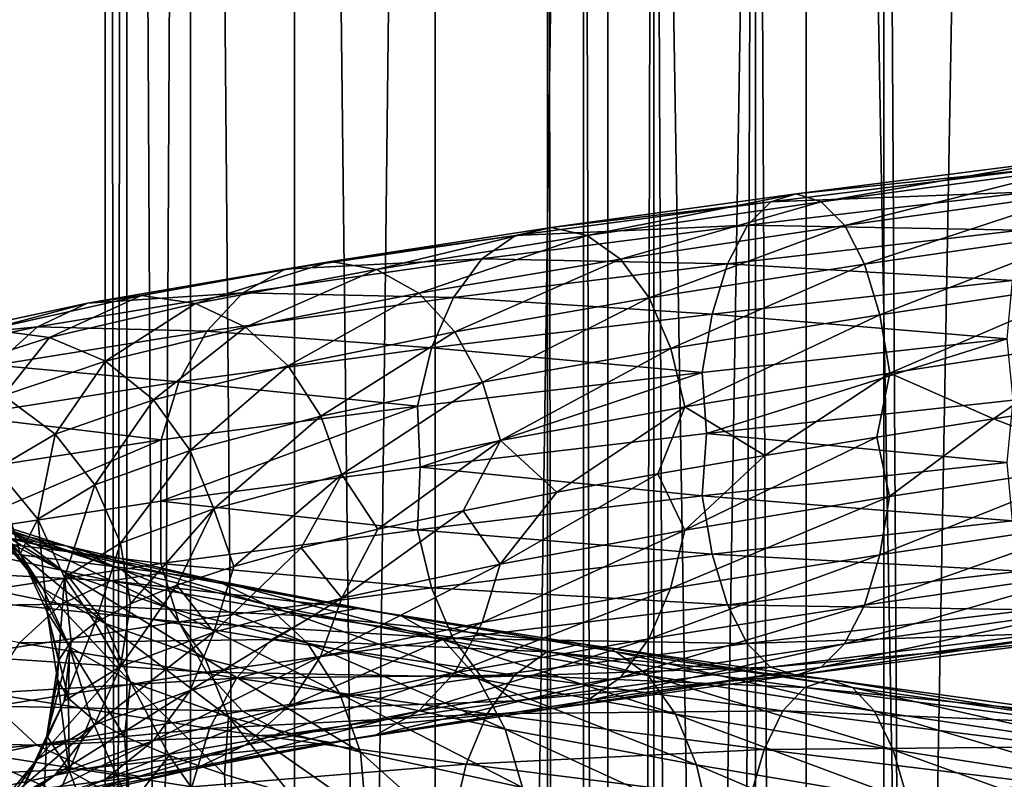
# Model space of a CAD drawing. Header units: metres. Extents: x -109 to 109, y -917 to 389.
# Tile 203 of 256: x -13.88 to -3.76, y -459.39 to -451.59. Entities that reach past the tile are written whole.
import ezdxf

# ---------------------------------------------------------------- set-up
doc = ezdxf.new("R2010")
doc.units = ezdxf.units.M
doc.layers.add('solid_24503124_XXX_01_SW0001', color=7, linetype='CONTINUOUS')

msp = doc.modelspace()

# ---------------------------------------------------------------- linework, layer by layer
at = {"layer": 'solid_24503124_XXX_01_SW0001'}
for points in [[(-13, -410), (-13, -535), (-12.778495, -535, 2.389471)], [(-12.778631, -410, -2.388798), (-12.778495, -535, -2.389471), (-13, -535)], [(-12.778631, -410, -2.388798), (-13, -535), (-13, -410)], [(-13, -410), (-12.778495, -535, 2.389471), (-12.778644, -410, 2.388729)], [(-12.778644, -410, 2.388729), (-12.778495, -535, 2.389471), (-12.122266, -535, 4.695816)], [(-12.778644, -410, 2.388729), (-12.122266, -535, 4.695816), (-12.122123, -410, 4.696183)], [(-12.122127, -410, -4.696173), (-12.778495, -535, -2.389471), (-12.778631, -410, -2.388798)], [(-12.122127, -410, -4.696173), (-12.122266, -535, -4.695816), (-12.778495, -535, -2.389471)], [(-12.122123, -410, 4.696183), (-12.122266, -535, 4.695816), (-11.053084, -535, 6.843201)], [(-12.122127, -410, -4.696173), (-11.053084, -535, -6.843201), (-12.122266, -535, -4.695816)], [(-11.052748, -410, -6.843724), (-11.053084, -535, -6.843201), (-12.122127, -410, -4.696173)], [(-12.122123, -410, 4.696183), (-11.053084, -535, 6.843201), (-11.052835, -410, 6.84358)], [(-11.052835, -410, 6.84358), (-11.053084, -535, 6.843201), (-9.606456, -535, 8.758754)], [(-9.607092, -410, -8.758067), (-9.606456, -535, -8.758754), (-11.053084, -535, -6.843201)], [(-9.607092, -410, -8.758067), (-11.053084, -535, -6.843201), (-11.052748, -410, -6.843724)], [(-11.052835, -410, 6.84358), (-9.606456, -535, 8.758754), (-9.607066, -410, 8.758096)], [(-7.834121, -410, -10.374312), (-9.606456, -535, -8.758754), (-9.607092, -410, -8.758067)], [(-9.607066, -410, 8.758096), (-9.606456, -535, 8.758754), (-7.834294, -410, 10.374181)], [(-7.834294, -410, 10.374181), (-9.606456, -535, 8.758754), (-7.834196, -535, 10.374236)], [(-7.834121, -410, -10.374312), (-7.834196, -535, -10.374236), (-9.606456, -535, -8.758754)], [(-7.834294, -410, 10.374181), (-7.834196, -535, 10.374236), (-5.795265, -535, 11.636799)], [(-7.834294, -410, 10.374181), (-5.795265, -535, 11.636799), (-5.794521, -410, 11.637158)], [(-5.794586, -410, -11.637126), (-5.795265, -535, -11.636799), (-7.834196, -535, -10.374236)], [(-5.794586, -410, -11.637126), (-7.834196, -535, -10.374236), (-7.834121, -410, -10.374312)], [(-5.794521, -410, 11.637158), (-5.795265, -535, 11.636799), (-3.557269, -535, 12.503851)], [(-3.557472, -410, -12.503769), (-3.557269, -535, -12.503851), (-5.795265, -535, -11.636799)], [(-3.557472, -410, -12.503769), (-5.795265, -535, -11.636799), (-5.794586, -410, -11.637126)], [(-5.794521, -410, 11.637158), (-3.557269, -535, 12.503851), (-3.557692, -410, 12.503706)], [(-8.453436, -701, -399.111511), (-8.453425, -437, -399.111481), (-8.453425, -437, -400.888519)], [(-8.453436, -701, -400.888489), (-8.453436, -701, -399.111511), (-8.453425, -437, -400.888519)], [(-8.083981, -701, -402.626648), (-8.453436, -701, -400.888489), (-8.453425, -437, -400.888519)], [(-8.453436, -701, -399.111511), (-8.083981, -701, -397.373352), (-8.453425, -437, -399.111481)], [(-8.083981, -701, -402.626648), (-8.453425, -437, -400.888519), (-8.083978, -437, -402.626648)], [(-8.083981, -701, -397.373352), (-8.083978, -437, -397.373352), (-8.453425, -437, -399.111481)], [(-8.083981, -701, -402.626648), (-8.083978, -437, -402.626648), (-7.361266, -437, -404.249908)], [(-7.361216, -701, -404.25), (-8.083981, -701, -402.626648), (-7.361266, -437, -404.249908)], [(-8.083981, -701, -397.373352), (-7.361216, -701, -395.75), (-8.083978, -437, -397.373352)], [(-7.361216, -701, -395.75), (-7.361266, -437, -395.750092), (-8.083978, -437, -397.373352)], [(-7.361216, -701, -404.25), (-7.361266, -437, -404.249908), (-6.316738, -437, -405.687592)], [(-6.316731, -701, -394.312378), (-6.316738, -437, -394.312408), (-7.361266, -437, -395.750092)], [(-7.361216, -701, -395.75), (-6.316731, -701, -394.312378), (-7.361266, -437, -395.750092)], [(-6.316731, -701, -405.687622), (-7.361216, -701, -404.25), (-6.316738, -437, -405.687592)], [(-4.996175, -701, -406.876648), (-6.316738, -437, -405.687592), (-4.996158, -437, -406.876648)], [(-4.996175, -701, -406.876648), (-6.316731, -701, -405.687622), (-6.316738, -437, -405.687592)], [(-4.996175, -701, -393.123352), (-4.996158, -437, -393.123352), (-6.316738, -437, -394.312408)], [(-6.316731, -701, -394.312378), (-4.996175, -701, -393.123352), (-6.316738, -437, -394.312408)], [(-4.996175, -701, -406.876648), (-4.996158, -437, -406.876648), (-3.457402, -437, -407.765076)], [(-3.457262, -701, -407.765137), (-4.996175, -701, -406.876648), (-3.457402, -437, -407.765076)], [(-4.996175, -701, -393.123352), (-3.457262, -701, -392.234863), (-4.996158, -437, -393.123352)], [(-3.457262, -701, -392.234863), (-3.457402, -437, -392.234924), (-4.996158, -437, -393.123352)], [(-3.205939, -453.032104, 15.925866), (-5.898392, -453.376831, 15.137794), (-3.346855, -453.112091, 16.625883)], [(-5.639224, -453.458435, 14.472656), (-5.898392, -453.376831, 15.137794), (-3.205939, -453.032104, 15.925866)], [(-3.065073, -453.113708, 15.226102), (-5.639224, -453.458435, 14.472656), (-3.205939, -453.032104, 15.925866)], [(-3.346855, -453.112091, 16.625883), (-6.157654, -453.456818, 15.803171), (-3.477617, -453.353668, 17.275457)], [(-5.898392, -453.376831, 15.137794), (-6.157654, -453.456818, 15.803171), (-3.346855, -453.112091, 16.625883)], [(-5.398925, -453.70163, 13.855948), (-5.639224, -453.458435, 14.472656), (-3.065073, -453.113708, 15.226102)], [(-2.934465, -453.356903, 14.577288), (-5.398925, -453.70163, 13.855948), (-3.065073, -453.113708, 15.226102)], [(-3.477617, -453.353668, 17.275457), (-6.398234, -453.698425, 16.420601), (-3.588861, -453.750153, 17.828075)], [(-6.157654, -453.456818, 15.803171), (-6.398234, -453.698425, 16.420601), (-3.477617, -453.353668, 17.275457)], [(-5.194676, -454.099548, 13.331757), (-5.398925, -453.70163, 13.855948), (-2.934465, -453.356903, 14.577288)], [(-2.82345, -453.754791, 14.025807), (-5.194676, -454.099548, 13.331757), (-2.934465, -453.356903, 14.577288)], [(-6.157654, -453.456818, 15.803171), (-8.783993, -453.803162, 14.507468), (-6.398234, -453.698425, 16.420601)], [(-8.414151, -453.723175, 13.896645), (-8.783993, -453.803162, 14.507468), (-6.157654, -453.456818, 15.803171)], [(-5.898392, -453.376831, 15.137794), (-8.414151, -453.723175, 13.896645), (-6.157654, -453.456818, 15.803171)], [(-8.044443, -453.804779, 13.286042), (-8.414151, -453.723175, 13.896645), (-5.898392, -453.376831, 15.137794)], [(-5.639224, -453.458435, 14.472656), (-8.044443, -453.804779, 13.286042), (-5.898392, -453.376831, 15.137794)], [(-7.701654, -454.047974, 12.719898), (-8.044443, -453.804779, 13.286042), (-5.639224, -453.458435, 14.472656)], [(-5.398925, -453.70163, 13.855948), (-7.701654, -454.047974, 12.719898), (-5.639224, -453.458435, 14.472656)], [(-8.414151, -453.723175, 13.896645), (-10.679987, -454.071075, 12.242222), (-8.783993, -453.803162, 14.507468)], [(-10.210721, -454.152679, 11.704312), (-10.679987, -454.071075, 12.242222), (-8.414151, -453.723175, 13.896645)], [(-8.044443, -453.804779, 13.286042), (-10.210721, -454.152679, 11.704312), (-8.414151, -453.723175, 13.896645)], [(-6.398234, -453.698425, 16.420601), (-9.127184, -454.044739, 15.074275), (-6.602905, -454.09491, 16.945875)], [(-8.783993, -453.803162, 14.507468), (-9.127184, -454.044739, 15.074275), (-6.398234, -453.698425, 16.420601)], [(-7.410289, -454.445862, 12.238686), (-7.701654, -454.047974, 12.719898), (-5.398925, -453.70163, 13.855948)], [(-5.194676, -454.099548, 13.331757), (-7.410289, -454.445862, 12.238686), (-5.398925, -453.70163, 13.855948)], [(-6.398234, -453.698425, 16.420601), (-6.602905, -454.09491, 16.945875), (-3.588861, -453.750153, 17.828075)], [(-3.588861, -453.750153, 17.828075), (-6.602905, -454.09491, 16.945875), (-3.674628, -454.267914, 18.254131)], [(-5.037396, -454.618317, 12.928109), (-5.194676, -454.099548, 13.331757), (-2.82345, -453.754791, 14.025807)], [(-2.737963, -454.27356, 13.601146), (-5.037396, -454.618317, 12.928109), (-2.82345, -453.754791, 14.025807)], [(-8.783993, -453.803162, 14.507468), (-11.149424, -454.151062, 12.780325), (-9.127184, -454.044739, 15.074275)], [(-10.679987, -454.071075, 12.242222), (-11.149424, -454.151062, 12.780325), (-8.783993, -453.803162, 14.507468)], [(-9.775622, -454.395874, 11.205569), (-10.210721, -454.152679, 11.704312), (-8.044443, -453.804779, 13.286042)], [(-7.701654, -454.047974, 12.719898), (-9.775622, -454.395874, 11.205569), (-8.044443, -453.804779, 13.286042)], [(-9.127184, -454.044739, 15.074275), (-11.585032, -454.392639, 13.279653), (-9.41915, -454.441223, 15.556481)], [(-11.149424, -454.151062, 12.780325), (-11.585032, -454.392639, 13.279653), (-9.127184, -454.044739, 15.074275)], [(-9.405796, -454.793762, 10.781646), (-9.775622, -454.395874, 11.205569), (-7.701654, -454.047974, 12.719898)], [(-9.127184, -454.044739, 15.074275), (-9.41915, -454.441223, 15.556481), (-6.602905, -454.09491, 16.945875)], [(-7.410289, -454.445862, 12.238686), (-9.405796, -454.793762, 10.781646), (-7.701654, -454.047974, 12.719898)], [(-11.149424, -454.151062, 12.780325), (-13.18149, -454.500549, 10.671651), (-11.585032, -454.392639, 13.279653)], [(-12.626495, -454.420532, 10.222331), (-13.18149, -454.500549, 10.671651), (-11.149424, -454.151062, 12.780325)], [(-10.679987, -454.071075, 12.242222), (-12.626495, -454.420532, 10.222331), (-11.149424, -454.151062, 12.780325)], [(-12.071702, -454.502136, 9.773173), (-12.626495, -454.420532, 10.222331), (-10.679987, -454.071075, 12.242222)], [(-10.210721, -454.152679, 11.704312), (-12.071702, -454.502136, 9.773173), (-10.679987, -454.071075, 12.242222)], [(-11.557303, -454.745331, 9.35672), (-12.071702, -454.502136, 9.773173), (-10.210721, -454.152679, 11.704312)], [(-9.775622, -454.395874, 11.205569), (-11.557303, -454.745331, 9.35672), (-10.210721, -454.152679, 11.704312)], [(-6.602905, -454.09491, 16.945875), (-9.41915, -454.441223, 15.556481), (-6.760701, -454.612671, 17.350845)], [(-7.185926, -454.96463, 11.868133), (-7.410289, -454.445862, 12.238686), (-5.194676, -454.099548, 13.331757)], [(-5.037396, -454.618317, 12.928109), (-7.185926, -454.96463, 11.868133), (-5.194676, -454.099548, 13.331757)], [(-6.602905, -454.09491, 16.945875), (-6.760701, -454.612671, 17.350845), (-3.674628, -454.267914, 18.254131)], [(-3.674628, -454.267914, 18.254131), (-6.760701, -454.612671, 17.350845), (-3.729813, -454.866516, 18.528271)], [(-4.936473, -455.217499, 12.669098), (-5.037396, -454.618317, 12.928109), (-2.737963, -454.27356, 13.601146)], [(-2.683109, -454.872772, 13.32865), (-4.936473, -455.217499, 12.669098), (-2.737963, -454.27356, 13.601146)], [(-12.626495, -454.420532, 10.222331), (-14.196918, -454.771606, 7.897434), (-13.18149, -454.500549, 10.671651)], [(-13.573122, -454.85321, 7.55043), (-14.196918, -454.771606, 7.897434), (-12.626495, -454.420532, 10.222331)], [(-11.585032, -454.392639, 13.279653), (-13.696491, -454.742126, 11.088593), (-11.955622, -454.789124, 13.704452)], [(-13.18149, -454.500549, 10.671651), (-13.696491, -454.742126, 11.088593), (-11.585032, -454.392639, 13.279653)], [(-12.071702, -454.502136, 9.773173), (-13.573122, -454.85321, 7.55043), (-12.626495, -454.420532, 10.222331)], [(-11.585032, -454.392639, 13.279653), (-11.955622, -454.789124, 13.704452), (-9.41915, -454.441223, 15.556481)], [(-9.41915, -454.441223, 15.556481), (-11.955622, -454.789124, 13.704452), (-9.644249, -454.958984, 15.928249)], [(-11.120073, -455.14325, 9.002741), (-11.557303, -454.745331, 9.35672), (-9.775622, -454.395874, 11.205569)], [(-9.405796, -454.793762, 10.781646), (-11.120073, -455.14325, 9.002741), (-9.775622, -454.395874, 11.205569)], [(-9.41915, -454.441223, 15.556481), (-9.644249, -454.958984, 15.928249), (-6.760701, -454.612671, 17.350845)], [(-9.121015, -455.312531, 10.455208), (-9.405796, -454.793762, 10.781646), (-7.410289, -454.445862, 12.238686)], [(-7.185926, -454.96463, 11.868133), (-9.121015, -455.312531, 10.455208), (-7.410289, -454.445862, 12.238686)], [(-13.18149, -454.500549, 10.671651), (-14.82094, -454.851593, 8.244564), (-13.696491, -454.742126, 11.088593)], [(-14.196918, -454.771606, 7.897434), (-14.82094, -454.851593, 8.244564), (-13.18149, -454.500549, 10.671651)], [(-12.994745, -455.096405, 7.228692), (-13.573122, -454.85321, 7.55043), (-12.071702, -454.502136, 9.773173)], [(-11.557303, -454.745331, 9.35672), (-12.994745, -455.096405, 7.228692), (-12.071702, -454.502136, 9.773173)], [(-6.760701, -454.612671, 17.350845), (-9.644249, -454.958984, 15.928249), (-6.862234, -455.211273, 17.611422)], [(-7.041958, -455.563843, 11.630358), (-7.185926, -454.96463, 11.868133), (-5.037396, -454.618317, 12.928109)], [(-4.936473, -455.217499, 12.669098), (-7.041958, -455.563843, 11.630358), (-5.037396, -454.618317, 12.928109)], [(-6.760701, -454.612671, 17.350845), (-6.862234, -455.211273, 17.611422), (-3.729813, -454.866516, 18.528271)], [(-13.696491, -454.742126, 11.088593), (-15.399994, -455.09317, 8.566679), (-14.134624, -455.138611, 11.443302)], [(-14.82094, -454.851593, 8.244564), (-15.399994, -455.09317, 8.566679), (-13.696491, -454.742126, 11.088593)], [(-13.573122, -454.85321, 7.55043), (-14.67005, -455.205841, 5.103111), (-14.196918, -454.771606, 7.897434)], [(-13.696491, -454.742126, 11.088593), (-14.134624, -455.138611, 11.443302), (-11.955622, -454.789124, 13.704452)], [(-12.503135, -455.494293, 6.955219), (-12.994745, -455.096405, 7.228692), (-11.557303, -454.745331, 9.35672)], [(-11.120073, -455.14325, 9.002741), (-12.503135, -455.494293, 6.955219), (-11.557303, -454.745331, 9.35672)], [(-14.04493, -455.449036, 4.885658), (-14.67005, -455.205841, 5.103111), (-13.573122, -454.85321, 7.55043)], [(-11.955622, -454.789124, 13.704452), (-14.134624, -455.138611, 11.443302), (-12.241337, -455.306885, 14.03196)], [(-12.994745, -455.096405, 7.228692), (-14.04493, -455.449036, 4.885658), (-13.573122, -454.85321, 7.55043)], [(-11.955622, -454.789124, 13.704452), (-12.241337, -455.306885, 14.03196), (-9.644249, -454.958984, 15.928249)], [(-10.783389, -455.662018, 8.730164), (-11.120073, -455.14325, 9.002741), (-9.405796, -454.793762, 10.781646)], [(-9.121015, -455.312531, 10.455208), (-10.783389, -455.662018, 8.730164), (-9.405796, -454.793762, 10.781646)], [(-3.729813, -454.866516, 18.528271), (-6.862234, -455.211273, 17.611422), (-6.820084, -455.84082, 17.733688)], [(-3.729813, -454.866516, 18.528271), (-6.820084, -455.84082, 17.733688), (-3.666752, -455.496063, 18.641579)], [(-2.683109, -454.872772, 13.32865), (-3.868358, -455.688049, 12.933366), (-4.936473, -455.217499, 12.669098)], [(-2.683109, -454.872772, 13.32865), (-2.630914, -455.499908, 13.240273), (-3.868358, -455.688049, 12.933366)], [(-9.644249, -454.958984, 15.928249), (-12.241337, -455.306885, 14.03196), (-9.789086, -455.557587, 16.167459)], [(-9.644249, -454.958984, 15.928249), (-9.789086, -455.557587, 16.167459), (-6.862234, -455.211273, 17.611422)], [(-8.938278, -455.911743, 10.245741), (-9.121015, -455.312531, 10.455208), (-7.185926, -454.96463, 11.868133)], [(-7.041958, -455.563843, 11.630358), (-8.938278, -455.911743, 10.245741), (-7.185926, -454.96463, 11.868133)], [(-14.134624, -455.138611, 11.443302), (-14.472412, -455.656372, 11.716774), (-12.241337, -455.306885, 14.03196)], [(-13.51359, -455.846924, 4.700826), (-14.04493, -455.449036, 4.885658), (-12.994745, -455.096405, 7.228692)], [(-12.503135, -455.494293, 6.955219), (-13.51359, -455.846924, 4.700826), (-12.994745, -455.096405, 7.228692)], [(-12.124575, -456.013062, 6.744635), (-12.503135, -455.494293, 6.955219), (-11.120073, -455.14325, 9.002741)], [(-10.783389, -455.662018, 8.730164), (-12.124575, -456.013062, 6.744635), (-11.120073, -455.14325, 9.002741)], [(-6.862234, -455.211273, 17.611422), (-9.789086, -455.557587, 16.167459), (-9.762628, -456.18634, 16.298784)], [(-6.862234, -455.211273, 17.611422), (-9.762628, -456.18634, 16.298784), (-6.820084, -455.84082, 17.733688)], [(-4.936473, -455.217499, 12.669098), (-6.220826, -456.064514, 11.980832), (-7.041958, -455.563843, 11.630358)], [(-4.936473, -455.217499, 12.669098), (-5.067257, -455.876038, 12.512903), (-6.220826, -456.064514, 11.980832)], [(-4.936473, -455.217499, 12.669098), (-3.868358, -455.688049, 12.933366), (-5.067257, -455.876038, 12.512903)], [(-12.241337, -455.306885, 14.03196), (-14.472412, -455.656372, 11.716774), (-12.425177, -455.905487, 14.242692)], [(-12.241337, -455.306885, 14.03196), (-12.425177, -455.905487, 14.242692), (-9.789086, -455.557587, 16.167459)], [(-10.567347, -456.2612, 8.555257), (-10.783389, -455.662018, 8.730164), (-9.121015, -455.312531, 10.455208)], [(-8.938278, -455.911743, 10.245741), (-10.567347, -456.2612, 8.555257), (-9.121015, -455.312531, 10.455208)], [(-13.51359, -455.846924, 4.700826), (-14.120226, -456.201141, 2.305643), (-14.04493, -455.449036, 4.885658)], [(-13.104436, -456.365692, 4.558498), (-13.51359, -455.846924, 4.700826), (-12.503135, -455.494293, 6.955219)], [(-12.124575, -456.013062, 6.744635), (-13.104436, -456.365692, 4.558498), (-12.503135, -455.494293, 6.955219)], [(-9.789086, -455.557587, 16.167459), (-12.429218, -456.535278, 14.370033), (-9.762628, -456.18634, 16.298784)], [(-9.789086, -455.557587, 16.167459), (-12.425177, -455.905487, 14.242692), (-12.429218, -456.535278, 14.370033)], [(-7.041958, -455.563843, 11.630358), (-8.357991, -456.443665, 10.600824), (-8.938278, -455.911743, 10.245741)], [(-7.041958, -455.563843, 11.630358), (-7.321162, -456.253723, 11.341404), (-8.357991, -456.443665, 10.600824)], [(-7.041958, -455.563843, 11.630358), (-6.220826, -456.064514, 11.980832), (-7.321162, -456.253723, 11.341404)], [(-3.666752, -455.496063, 18.641579), (-6.820084, -455.84082, 17.733688), (-3.730193, -456.136963, 18.530157)], [(-2.683489, -456.143219, 13.330537), (-3.868358, -455.688049, 12.933366), (-2.630914, -455.499908, 13.240273)], [(-14.472412, -455.656372, 11.716774), (-14.689759, -456.254974, 11.892736), (-12.425177, -455.905487, 14.242692)], [(-11.881662, -456.612274, 6.609508), (-12.124575, -456.013062, 6.744635), (-10.783389, -455.662018, 8.730164)], [(-10.567347, -456.2612, 8.555257), (-11.881662, -456.612274, 6.609508), (-10.783389, -455.662018, 8.730164)], [(-4.937172, -456.487946, 12.670891), (-5.067257, -455.876038, 12.512903), (-3.868358, -455.688049, 12.933366)], [(-2.683489, -456.143219, 13.330537), (-4.937172, -456.487946, 12.670891), (-3.868358, -455.688049, 12.933366)], [(-13.692705, -456.71991, 2.235835), (-14.120226, -456.201141, 2.305643), (-13.51359, -455.846924, 4.700826)], [(-13.104436, -456.365692, 4.558498), (-13.692705, -456.71991, 2.235835), (-13.51359, -455.846924, 4.700826)], [(-6.820084, -455.84082, 17.733688), (-9.762628, -456.18634, 16.298784), (-6.862932, -456.48172, 17.613214)], [(-7.042955, -456.83429, 11.632004), (-6.220826, -456.064514, 11.980832), (-5.067257, -455.876038, 12.512903)], [(-4.937172, -456.487946, 12.670891), (-7.042955, -456.83429, 11.632004), (-5.067257, -455.876038, 12.512903)], [(-6.820084, -455.84082, 17.733688), (-6.862932, -456.48172, 17.613214), (-3.730193, -456.136963, 18.530157)], [(-12.425177, -455.905487, 14.242692), (-14.714152, -456.88446, 12.019437), (-12.429218, -456.535278, 14.370033)], [(-12.425177, -455.905487, 14.242692), (-14.689759, -456.254974, 11.892736), (-14.714152, -456.88446, 12.019437)], [(-8.938278, -455.911743, 10.245741), (-10.196651, -456.82428, 8.847041), (-10.567347, -456.2612, 8.555257)], [(-8.938278, -455.911743, 10.245741), (-9.319496, -456.63385, 9.767078), (-10.196651, -456.82428, 8.847041)], [(-8.938278, -455.911743, 10.245741), (-8.357991, -456.443665, 10.600824), (-9.319496, -456.63385, 9.767078)], [(-12.841892, -456.964905, 4.46717), (-13.104436, -456.365692, 4.558498), (-12.124575, -456.013062, 6.744635)], [(-11.881662, -456.612274, 6.609508), (-12.841892, -456.964905, 4.46717), (-12.124575, -456.013062, 6.744635)], [(-7.042955, -456.83429, 11.632004), (-7.321162, -456.253723, 11.341404), (-6.220826, -456.064514, 11.980832)], [(-9.762628, -456.18634, 16.298784), (-12.429218, -456.535278, 14.370033), (-9.790083, -456.828033, 16.169106)], [(-9.762628, -456.18634, 16.298784), (-9.790083, -456.828033, 16.169106), (-6.862932, -456.48172, 17.613214)], [(-3.730193, -456.136963, 18.530157), (-6.862932, -456.48172, 17.613214), (-3.675339, -456.736176, 18.257662)], [(-5.038704, -457.086548, 12.931466), (-4.937172, -456.487946, 12.670891), (-2.683489, -456.143219, 13.330537)], [(-2.738675, -456.741821, 13.604677), (-5.038704, -457.086548, 12.931466), (-2.683489, -456.143219, 13.330537)], [(-13.874027, -457.075714, -0.1531), (-14.30721, -456.556946, -0.157881), (-14.120226, -456.201141, 2.305643)], [(-13.692705, -456.71991, 2.235835), (-13.874027, -457.075714, -0.1531), (-14.120226, -456.201141, 2.305643)], [(-10.567347, -456.2612, 8.555257), (-11.677039, -457.207794, 6.773327), (-11.881662, -456.612274, 6.609508)], [(-10.567347, -456.2612, 8.555257), (-10.98532, -457.015747, 7.845409), (-11.677039, -457.207794, 6.773327)], [(-10.567347, -456.2612, 8.555257), (-10.196651, -456.82428, 8.847041), (-10.98532, -457.015747, 7.845409)], [(-8.939544, -457.18219, 10.24719), (-8.357991, -456.443665, 10.600824), (-7.321162, -456.253723, 11.341404)], [(-7.042955, -456.83429, 11.632004), (-8.939544, -457.18219, 10.24719), (-7.321162, -456.253723, 11.341404)], [(-13.418376, -457.319122, 2.19104), (-13.692705, -456.71991, 2.235835), (-13.104436, -456.365692, 4.558498)], [(-12.841892, -456.964905, 4.46717), (-13.418376, -457.319122, 2.19104), (-13.104436, -456.365692, 4.558498)], [(-6.862932, -456.48172, 17.613214), (-9.790083, -456.828033, 16.169106), (-6.76201, -457.080902, 17.354204)], [(-8.939544, -457.18219, 10.24719), (-9.319496, -456.63385, 9.767078), (-8.357991, -456.443665, 10.600824)], [(-7.187792, -457.432892, 11.871215), (-7.042955, -456.83429, 11.632004), (-4.937172, -456.487946, 12.670891)], [(-5.038704, -457.086548, 12.931466), (-7.187792, -457.432892, 11.871215), (-4.937172, -456.487946, 12.670891)], [(-6.862932, -456.48172, 17.613214), (-6.76201, -457.080902, 17.354204), (-3.675339, -456.736176, 18.257662)], [(-13.403048, -456.992676, -7.848084), (-14.019028, -456.911102, -8.208768), (-15.222867, -456.550568, -5.675017)], [(-14.553992, -456.632172, -5.425663), (-13.403048, -456.992676, -7.848084), (-15.222867, -456.550568, -5.675017)], [(-12.429218, -456.535278, 14.370033), (-14.714152, -456.88446, 12.019437), (-12.426442, -457.175934, 14.244142)], [(-13.406681, -457.273254, -4.997951), (-13.933819, -456.875366, -5.194466), (-14.618899, -456.516418, -2.719635)], [(-14.065845, -456.914307, -2.616748), (-13.406681, -457.273254, -4.997951), (-14.618899, -456.516418, -2.719635)], [(-13.639971, -457.433075, -2.53752), (-14.065845, -456.914307, -2.616748), (-14.30721, -456.556946, -0.157881)], [(-13.874027, -457.075714, -0.1531), (-13.639971, -457.433075, -2.53752), (-14.30721, -456.556946, -0.157881)], [(-12.429218, -456.535278, 14.370033), (-12.426442, -457.175934, 14.244142), (-9.790083, -456.828033, 16.169106)], [(-12.831918, -457.23587, -7.513662), (-13.403048, -456.992676, -7.848084), (-14.553992, -456.632172, -5.425663)], [(-13.933819, -456.875366, -5.194466), (-12.831918, -457.23587, -7.513662), (-14.553992, -456.632172, -5.425663)], [(-11.881662, -456.612274, 6.609508), (-12.738873, -457.591705, 4.468292), (-12.841892, -456.964905, 4.46717)], [(-11.881662, -456.612274, 6.609508), (-12.262941, -457.399658, 5.645114), (-12.738873, -457.591705, 4.468292)], [(-11.881662, -456.612274, 6.609508), (-11.677039, -457.207794, 6.773327), (-12.262941, -457.399658, 5.645114)], [(-10.568843, -457.531647, 8.556468), (-10.196651, -456.82428, 8.847041), (-9.319496, -456.63385, 9.767078)], [(-8.939544, -457.18219, 10.24719), (-10.568843, -457.531647, 8.556468), (-9.319496, -456.63385, 9.767078)], [(-13.596066, -457.674896, -0.150033), (-13.874027, -457.075714, -0.1531), (-13.692705, -456.71991, 2.235835)], [(-13.418376, -457.319122, 2.19104), (-13.596066, -457.674896, -0.150033), (-13.692705, -456.71991, 2.235835)], [(-3.675339, -456.736176, 18.257662), (-6.76201, -457.080902, 17.354204), (-3.589852, -457.254944, 17.833)], [(-5.1965, -457.604309, 13.336437), (-5.038704, -457.086548, 12.931466), (-2.738675, -456.741821, 13.604677)], [(-2.824441, -457.259583, 14.030732), (-5.1965, -457.604309, 13.336437), (-2.738675, -456.741821, 13.604677)], [(-14.714152, -456.88446, 12.019437), (-14.691255, -457.525421, 11.893947), (-12.426442, -457.175934, 14.244142)], [(-12.346467, -457.633789, -7.229409), (-12.831918, -457.23587, -7.513662), (-13.933819, -456.875366, -5.194466)], [(-13.406681, -457.273254, -4.997951), (-12.346467, -457.633789, -7.229409), (-13.933819, -456.875366, -5.194466)], [(-9.790083, -456.828033, 16.169106), (-12.426442, -457.175934, 14.244142), (-9.646115, -457.427216, 15.931332)], [(-10.568843, -457.531647, 8.556468), (-10.98532, -457.015747, 7.845409), (-10.196651, -456.82428, 8.847041)], [(-9.790083, -456.828033, 16.169106), (-9.646115, -457.427216, 15.931332), (-6.76201, -457.080902, 17.354204)], [(-9.123384, -457.780792, 10.457923), (-8.939544, -457.18219, 10.24719), (-7.042955, -456.83429, 11.632004)], [(-7.187792, -457.432892, 11.871215), (-9.123384, -457.780792, 10.457923), (-7.042955, -456.83429, 11.632004)], [(-14.63523, -456.991089, -8.569583), (-12.942899, -457.35318, -10.960071), (-15.207028, -457.232666, -8.904396)], [(-14.019028, -456.911102, -8.208768), (-12.39795, -457.273193, -10.498608), (-14.63523, -456.991089, -8.569583)], [(-12.39795, -457.273193, -10.498608), (-12.942899, -457.35318, -10.960071), (-14.63523, -456.991089, -8.569583)], [(-13.000765, -457.792023, -4.846627), (-13.406681, -457.273254, -4.997951), (-14.065845, -456.914307, -2.616748)], [(-13.639971, -457.433075, -2.53752), (-13.000765, -457.792023, -4.846627), (-14.065845, -456.914307, -2.616748)], [(-11.853198, -457.354797, -10.037311), (-12.39795, -457.273193, -10.498608), (-14.019028, -456.911102, -8.208768)], [(-13.403048, -456.992676, -7.848084), (-11.853198, -457.354797, -10.037311), (-14.019028, -456.911102, -8.208768)], [(-12.841892, -456.964905, 4.46717), (-13.102188, -457.784515, 3.249897), (-13.418376, -457.319122, 2.19104)], [(-11.34811, -457.597992, -9.609601), (-11.853198, -457.354797, -10.037311), (-13.403048, -456.992676, -7.848084)], [(-12.831918, -457.23587, -7.513662), (-11.34811, -457.597992, -9.609601), (-13.403048, -456.992676, -7.848084)], [(-12.841892, -456.964905, 4.46717), (-12.738873, -457.591705, 4.468292), (-13.102188, -457.784515, 3.249897)], [(-13.366697, -458.032288, -2.486681), (-13.639971, -457.433075, -2.53752), (-13.874027, -457.075714, -0.1531)], [(-13.596066, -457.674896, -0.150033), (-13.366697, -458.032288, -2.486681), (-13.874027, -457.075714, -0.1531)], [(-11.883344, -457.882721, 6.610444), (-11.677039, -457.207794, 6.773327), (-10.98532, -457.015747, 7.845409)], [(-10.568843, -457.531647, 8.556468), (-11.883344, -457.882721, 6.610444), (-10.98532, -457.015747, 7.845409)], [(-6.76201, -457.080902, 17.354204), (-9.646115, -457.427216, 15.931332), (-6.604729, -457.59967, 16.950556)], [(-7.41289, -457.950653, 12.242983), (-7.187792, -457.432892, 11.871215), (-5.038704, -457.086548, 12.931466)], [(-5.1965, -457.604309, 13.336437), (-7.41289, -457.950653, 12.242983), (-5.038704, -457.086548, 12.931466)], [(-6.76201, -457.080902, 17.354204), (-6.604729, -457.59967, 16.950556), (-3.589852, -457.254944, 17.833)], [(-12.426442, -457.175934, 14.244142), (-14.691255, -457.525421, 11.893947), (-12.243705, -457.775116, 14.034675)], [(-12.426442, -457.175934, 14.244142), (-12.243705, -457.775116, 14.034675), (-9.646115, -457.427216, 15.931332)], [(-10.786189, -458.130249, 8.73243), (-10.568843, -457.531647, 8.556468), (-8.939544, -457.18219, 10.24719)], [(-9.123384, -457.780792, 10.457923), (-10.786189, -458.130249, 8.73243), (-8.939544, -457.18219, 10.24719)], [(-15.207028, -457.232666, -8.904396), (-13.448578, -457.594757, -11.388281), (-15.693481, -457.62915, -9.189237)], [(-12.942899, -457.35318, -10.960071), (-13.448578, -457.594757, -11.388281), (-15.207028, -457.232666, -8.904396)], [(-11.972651, -458.152557, -7.010523), (-12.346467, -457.633789, -7.229409), (-13.406681, -457.273254, -4.997951)], [(-13.000765, -457.792023, -4.846627), (-11.972651, -458.152557, -7.010523), (-13.406681, -457.273254, -4.997951)], [(-12.39795, -457.273193, -10.498608), (-10.407083, -457.636871, -12.474844), (-12.942899, -457.35318, -10.960071)], [(-10.918795, -457.99588, -9.246056), (-11.34811, -457.597992, -9.609601), (-12.831918, -457.23587, -7.513662)], [(-12.346467, -457.633789, -7.229409), (-10.918795, -457.99588, -9.246056), (-12.831918, -457.23587, -7.513662)], [(-9.949808, -457.718475, -11.926714), (-10.407083, -457.636871, -12.474844), (-12.39795, -457.273193, -10.498608)], [(-11.853198, -457.354797, -10.037311), (-9.949808, -457.718475, -11.926714), (-12.39795, -457.273193, -10.498608)], [(-11.883344, -457.882721, 6.610444), (-12.262941, -457.399658, 5.645114), (-11.677039, -457.207794, 6.773327)], [(-3.589852, -457.254944, 17.833), (-6.604729, -457.59967, 16.950556), (-3.478837, -457.652832, 17.281521)], [(-5.401171, -458.000793, 13.861712), (-5.1965, -457.604309, 13.336437), (-2.824441, -457.259583, 14.030732)], [(-2.935685, -457.656067, 14.583351), (-5.401171, -458.000793, 13.861712), (-2.824441, -457.259583, 14.030732)], [(-13.418376, -457.319122, 2.19104), (-13.479937, -458.172455, 0.73214), (-13.596066, -457.674896, -0.150033)], [(-13.418376, -457.319122, 2.19104), (-13.350277, -457.978241, 1.999837), (-13.479937, -458.172455, 0.73214)], [(-12.942899, -457.35318, -10.960071), (-10.864524, -457.716858, -13.023172), (-13.448578, -457.594757, -11.388281)], [(-13.418376, -457.319122, 2.19104), (-13.102188, -457.784515, 3.249897), (-13.350277, -457.978241, 1.999837)], [(-10.407083, -457.636871, -12.474844), (-10.864524, -457.716858, -13.023172), (-12.942899, -457.35318, -10.960071)], [(-12.84371, -458.235352, 4.467803), (-12.738873, -457.591705, 4.468292), (-12.262941, -457.399658, 5.645114)], [(-11.883344, -457.882721, 6.610444), (-12.84371, -458.235352, 4.467803), (-12.262941, -457.399658, 5.645114)], [(-9.525827, -457.96167, -11.418493), (-9.949808, -457.718475, -11.926714), (-11.853198, -457.354797, -10.037311)], [(-11.34811, -457.597992, -9.609601), (-9.525827, -457.96167, -11.418493), (-11.853198, -457.354797, -10.037311)], [(-12.740298, -458.391235, -4.749527), (-13.000765, -457.792023, -4.846627), (-13.639971, -457.433075, -2.53752)], [(-13.366697, -458.032288, -2.486681), (-12.740298, -458.391235, -4.749527), (-13.639971, -457.433075, -2.53752)], [(-9.646115, -457.427216, 15.931332), (-12.243705, -457.775116, 14.034675), (-9.421752, -457.946014, 15.560779)], [(-9.646115, -457.427216, 15.931332), (-9.421752, -457.946014, 15.560779), (-6.604729, -457.59967, 16.950556)], [(-9.409099, -458.298553, 10.785431), (-9.123384, -457.780792, 10.457923), (-7.187792, -457.432892, 11.871215)], [(-7.41289, -457.950653, 12.242983), (-9.409099, -458.298553, 10.785431), (-7.187792, -457.432892, 11.871215)], [(-13.448578, -457.594757, -11.388281), (-13.87878, -457.991241, -11.752577), (-15.693481, -457.62915, -9.189237)], [(-14.691255, -457.525421, 11.893947), (-14.475213, -458.124603, 11.719041), (-12.243705, -457.775116, 14.034675)], [(-13.448578, -457.594757, -11.388281), (-11.289001, -457.958435, -13.531988), (-13.87878, -457.991241, -11.752577)], [(-10.864524, -457.716858, -13.023172), (-11.289001, -457.958435, -13.531988), (-13.448578, -457.594757, -11.388281)], [(-12.84371, -458.235352, 4.467803), (-13.102188, -457.784515, 3.249897), (-12.738873, -457.591705, 4.468292)], [(-12.127724, -458.481323, 6.746387), (-11.883344, -457.882721, 6.610444), (-10.568843, -457.531647, 8.556468)], [(-10.786189, -458.130249, 8.73243), (-12.127724, -458.481323, 6.746387), (-10.568843, -457.531647, 8.556468)], [(-9.165451, -458.359558, -10.986515), (-9.525827, -457.96167, -11.418493), (-11.34811, -457.597992, -9.609601)], [(-10.918795, -457.99588, -9.246056), (-9.165451, -458.359558, -10.986515), (-11.34811, -457.597992, -9.609601)], [(-6.604729, -457.59967, 16.950556), (-9.421752, -457.946014, 15.560779), (-6.40048, -457.997589, 16.426365)], [(-7.704857, -458.347137, 12.725189), (-7.41289, -457.950653, 12.242983), (-5.1965, -457.604309, 13.336437)], [(-5.401171, -458.000793, 13.861712), (-7.704857, -458.347137, 12.725189), (-5.1965, -457.604309, 13.336437)], [(-6.604729, -457.59967, 16.950556), (-6.40048, -457.997589, 16.426365), (-3.478837, -457.652832, 17.281521)], [(-13.596066, -457.674896, -0.150033), (-13.479937, -458.172455, 0.73214), (-13.4891, -458.36673, -0.539528)], [(-13.596066, -457.674896, -0.150033), (-13.4891, -458.36673, -0.539528), (-13.377576, -458.561829, -1.808718)], [(-13.596066, -457.674896, -0.150033), (-13.377576, -458.561829, -1.808718), (-13.366697, -458.032288, -2.486681)], [(-10.588204, -458.514648, -8.966111), (-10.918795, -457.99588, -9.246056), (-12.346467, -457.633789, -7.229409)], [(-11.972651, -458.152557, -7.010523), (-10.588204, -458.514648, -8.966111), (-12.346467, -457.633789, -7.229409)], [(-10.407083, -457.636871, -12.474844), (-8.105421, -458.002136, -14.079168), (-10.864524, -457.716858, -13.023172)], [(-7.749278, -458.08374, -13.460546), (-8.105421, -458.002136, -14.079168), (-10.407083, -457.636871, -12.474844)], [(-9.949808, -457.718475, -11.926714), (-7.749278, -458.08374, -13.460546), (-10.407083, -457.636871, -12.474844)], [(-3.478837, -457.652832, 17.281521), (-6.40048, -457.997589, 16.426365), (-3.348228, -457.896027, 16.632706)], [(-5.641751, -458.242371, 14.479141), (-5.401171, -458.000793, 13.861712), (-2.935685, -457.656067, 14.583351)], [(-3.066447, -457.897644, 15.232925), (-5.641751, -458.242371, 14.479141), (-2.935685, -457.656067, 14.583351)], [(-12.243705, -457.775116, 14.034675), (-14.475213, -458.124603, 11.719041), (-11.958924, -458.293915, 13.708237)], [(-13.420275, -458.589569, 2.19135), (-13.350277, -457.978241, 1.999837), (-13.102188, -457.784515, 3.249897)], [(-12.84371, -458.235352, 4.467803), (-13.420275, -458.589569, 2.19135), (-13.102188, -457.784515, 3.249897)], [(-11.732782, -458.75174, -6.87007), (-11.972651, -458.152557, -7.010523), (-13.000765, -457.792023, -4.846627)], [(-12.740298, -458.391235, -4.749527), (-11.732782, -458.75174, -6.87007), (-13.000765, -457.792023, -4.846627)], [(-12.243705, -457.775116, 14.034675), (-11.958924, -458.293915, 13.708237), (-9.421752, -457.946014, 15.560779)], [(-10.864524, -457.716858, -13.023172), (-8.461693, -458.082123, -14.698014), (-11.289001, -457.958435, -13.531988)], [(-11.123978, -458.64801, 9.005902), (-10.786189, -458.130249, 8.73243), (-9.123384, -457.780792, 10.457923)], [(-9.409099, -458.298553, 10.785431), (-11.123978, -458.64801, 9.005902), (-9.123384, -457.780792, 10.457923)], [(-8.105421, -458.002136, -14.079168), (-8.461693, -458.082123, -14.698014), (-10.864524, -457.716858, -13.023172)], [(-7.419066, -458.326935, -12.886966), (-7.749278, -458.08374, -13.460546), (-9.949808, -457.718475, -11.926714)], [(-9.525827, -457.96167, -11.418493), (-7.419066, -458.326935, -12.886966), (-9.949808, -457.718475, -11.926714)], [(-13.107839, -458.833954, 4.559682), (-12.84371, -458.235352, 4.467803), (-11.883344, -457.882721, 6.610444)], [(-12.127724, -458.481323, 6.746387), (-13.107839, -458.833954, 4.559682), (-11.883344, -457.882721, 6.610444)], [(-6.40048, -457.997589, 16.426365), (-6.160182, -458.240784, 15.809656), (-3.348228, -457.896027, 16.632706)], [(-3.348228, -457.896027, 16.632706), (-6.160182, -458.240784, 15.809656), (-3.207363, -457.977631, 15.932942)], [(-5.901013, -458.322357, 15.144519), (-5.641751, -458.242371, 14.479141), (-3.066447, -457.897644, 15.232925)], [(-3.207363, -457.977631, 15.932942), (-5.901013, -458.322357, 15.144519), (-3.066447, -457.897644, 15.232925)], [(-13.87878, -457.991241, -11.752577), (-11.650122, -458.354919, -13.964859), (-14.210455, -458.509003, -12.03344)], [(-11.289001, -457.958435, -13.531988), (-11.650122, -458.354919, -13.964859), (-13.87878, -457.991241, -11.752577)], [(-13.59799, -458.945343, -0.150054), (-13.479937, -458.172455, 0.73214), (-13.350277, -457.978241, 1.999837)], [(-13.420275, -458.589569, 2.19135), (-13.59799, -458.945343, -0.150054), (-13.350277, -457.978241, 1.999837)], [(-9.421752, -457.946014, 15.560779), (-11.958924, -458.293915, 13.708237), (-9.130387, -458.343903, 15.079566)], [(-11.289001, -457.958435, -13.531988), (-8.792291, -458.3237, -15.272265), (-11.650122, -458.354919, -13.964859)], [(-8.461693, -458.082123, -14.698014), (-8.792291, -458.3237, -15.272265), (-11.289001, -457.958435, -13.531988)], [(-8.887947, -458.878326, -10.653874), (-9.165451, -458.359558, -10.986515), (-10.918795, -457.99588, -9.246056)], [(-10.588204, -458.514648, -8.966111), (-8.887947, -458.878326, -10.653874), (-10.918795, -457.99588, -9.246056)], [(-9.779689, -458.695038, 11.21023), (-9.409099, -458.298553, 10.785431), (-7.41289, -457.950653, 12.242983)], [(-7.704857, -458.347137, 12.725189), (-9.779689, -458.695038, 11.21023), (-7.41289, -457.950653, 12.242983)], [(-7.138392, -458.724823, -12.399433), (-7.419066, -458.326935, -12.886966), (-9.525827, -457.96167, -11.418493)], [(-9.165451, -458.359558, -10.986515), (-7.138392, -458.724823, -12.399433), (-9.525827, -457.96167, -11.418493)], [(-9.421752, -457.946014, 15.560779), (-9.130387, -458.343903, 15.079566), (-6.40048, -457.997589, 16.426365)], [(-6.40048, -457.997589, 16.426365), (-9.130387, -458.343903, 15.079566), (-6.160182, -458.240784, 15.809656)], [(-8.105421, -458.002136, -14.079168), (-5.562869, -458.368988, -15.264097), (-8.461693, -458.082123, -14.698014)], [(-5.318443, -458.450592, -14.59341), (-5.562869, -458.368988, -15.264097), (-8.105421, -458.002136, -14.079168)], [(-7.749278, -458.08374, -13.460546), (-5.318443, -458.450592, -14.59341), (-8.105421, -458.002136, -14.079168)], [(-8.048048, -458.588715, 13.291996), (-7.704857, -458.347137, 12.725189), (-5.401171, -458.000793, 13.861712)], [(-5.641751, -458.242371, 14.479141), (-8.048048, -458.588715, 13.291996), (-5.401171, -458.000793, 13.861712)], [(-6.160182, -458.240784, 15.809656), (-5.901013, -458.322357, 15.144519), (-3.207363, -457.977631, 15.932942)], [(-13.366697, -458.032288, -2.486681), (-13.377576, -458.561829, -1.808718), (-13.146857, -458.757721, -3.063982)], [(-13.366697, -458.032288, -2.486681), (-13.146857, -458.757721, -3.063982), (-12.80055, -458.953461, -4.288123)], [(-13.366697, -458.032288, -2.486681), (-12.80055, -458.953461, -4.288123), (-12.740298, -458.391235, -4.749527)], [(-8.461693, -458.082123, -14.698014), (-5.807384, -458.448975, -15.935027), (-8.792291, -458.3237, -15.272265)], [(-5.562869, -458.368988, -15.264097), (-5.807384, -458.448975, -15.935027), (-8.461693, -458.082123, -14.698014)], [(-5.091814, -458.693787, -13.971557), (-5.318443, -458.450592, -14.59341), (-7.749278, -458.08374, -13.460546)], [(-7.419066, -458.326935, -12.886966), (-5.091814, -458.693787, -13.971557), (-7.749278, -458.08374, -13.460546)], [(-14.475213, -458.124603, 11.719041), (-14.138528, -458.643372, 11.446463), (-11.958924, -458.293915, 13.708237)], [(-13.59799, -458.945343, -0.150054), (-13.4891, -458.36673, -0.539528), (-13.479937, -458.172455, 0.73214)], [(-12.507524, -458.999084, 6.957662), (-12.127724, -458.481323, 6.746387), (-10.786189, -458.130249, 8.73243)], [(-11.123978, -458.64801, 9.005902), (-12.507524, -458.999084, 6.957662), (-10.786189, -458.130249, 8.73243)], [(-10.376073, -459.113861, -8.786478), (-10.588204, -458.514648, -8.966111), (-11.972651, -458.152557, -7.010523)], [(-11.732782, -458.75174, -6.87007), (-10.376073, -459.113861, -8.786478), (-11.972651, -458.152557, -7.010523)], [(-11.958924, -458.293915, 13.708237), (-14.138528, -458.643372, 11.446463), (-11.589098, -458.691803, 13.284313)], [(-13.69626, -459.188171, 2.236415), (-13.420275, -458.589569, 2.19135), (-12.84371, -458.235352, 4.467803)], [(-13.107839, -458.833954, 4.559682), (-13.69626, -459.188171, 2.236415), (-12.84371, -458.235352, 4.467803)], [(-11.958924, -458.293915, 13.708237), (-11.589098, -458.691803, 13.284313), (-9.130387, -458.343903, 15.079566)], [(-11.562111, -459.044495, 9.360612), (-11.123978, -458.64801, 9.005902), (-9.409099, -458.298553, 10.785431)], [(-9.779689, -458.695038, 11.21023), (-11.562111, -459.044495, 9.360612), (-9.409099, -458.298553, 10.785431)], [(-9.130387, -458.343903, 15.079566), (-8.787598, -458.587097, 14.513422), (-6.160182, -458.240784, 15.809656)], [(-6.160182, -458.240784, 15.809656), (-8.787598, -458.587097, 14.513422), (-5.901013, -458.322357, 15.144519)], [(-8.41789, -458.668701, 13.90282), (-8.048048, -458.588715, 13.291996), (-5.641751, -458.242371, 14.479141)], [(-5.901013, -458.322357, 15.144519), (-8.41789, -458.668701, 13.90282), (-5.641751, -458.242371, 14.479141)], [(-11.650122, -458.354919, -13.964859), (-11.928535, -458.872681, -14.298591), (-14.210455, -458.509003, -12.03344)], [(-13.59799, -458.945343, -0.150054), (-13.368589, -459.302734, -2.487033), (-13.4891, -458.36673, -0.539528)], [(-13.368589, -459.302734, -2.487033), (-13.377576, -458.561829, -1.808718), (-13.4891, -458.36673, -0.539528)], [(-12.740298, -458.391235, -4.749527), (-12.80055, -458.953461, -4.288123), (-12.341625, -459.14917, -5.471106)], [(-12.740298, -458.391235, -4.749527), (-12.341625, -459.14917, -5.471106), (-11.772408, -459.34552, -6.606334)], [(-12.740298, -458.391235, -4.749527), (-11.772408, -459.34552, -6.606334), (-11.732782, -458.75174, -6.87007)], [(-11.650122, -458.354919, -13.964859), (-9.073545, -458.720184, -15.760806), (-11.928535, -458.872681, -14.298591)], [(-8.792291, -458.3237, -15.272265), (-9.073545, -458.720184, -15.760806), (-11.650122, -458.354919, -13.964859)], [(-9.130387, -458.343903, 15.079566), (-11.589098, -458.691803, 13.284313), (-8.787598, -458.587097, 14.513422)], [(-10.215297, -458.936615, 11.709558), (-9.779689, -458.695038, 11.21023), (-7.704857, -458.347137, 12.725189)], [(-8.048048, -458.588715, 13.291996), (-10.215297, -458.936615, 11.709558), (-7.704857, -458.347137, 12.725189)], [(-6.922262, -459.243591, -12.024013), (-7.138392, -458.724823, -12.399433), (-9.165451, -458.359558, -10.986515)], [(-8.887947, -458.878326, -10.653874), (-6.922262, -459.243591, -12.024013), (-9.165451, -458.359558, -10.986515)], [(-8.792291, -458.3237, -15.272265), (-6.034278, -458.690552, -16.557608), (-9.073545, -458.720184, -15.760806)], [(-5.807384, -458.448975, -15.935027), (-6.034278, -458.690552, -16.557608), (-8.792291, -458.3237, -15.272265)], [(-8.787598, -458.587097, 14.513422), (-8.41789, -458.668701, 13.90282), (-5.901013, -458.322357, 15.144519)], [(-4.899183, -459.091675, -13.442992), (-5.091814, -458.693787, -13.971557), (-7.419066, -458.326935, -12.886966)], [(-7.138392, -458.724823, -12.399433), (-4.899183, -459.091675, -13.442992), (-7.419066, -458.326935, -12.886966)], [(-5.562869, -458.368988, -15.264097), (-2.853687, -458.737396, -15.992455), (-5.807384, -458.448975, -15.935027)], [(-2.728299, -458.819, -15.289765), (-2.853687, -458.737396, -15.992455), (-5.562869, -458.368988, -15.264097)], [(-5.318443, -458.450592, -14.59341), (-2.728299, -458.819, -15.289765), (-5.562869, -458.368988, -15.264097)], [(-14.210455, -458.509003, -12.03344), (-11.928535, -458.872681, -14.298591), (-14.423867, -459.107605, -12.214158)], [(-13.518334, -459.351715, 4.702477), (-13.107839, -458.833954, 4.559682), (-12.127724, -458.481323, 6.746387)], [(-12.507524, -458.999084, 6.957662), (-13.518334, -459.351715, 4.702477), (-12.127724, -458.481323, 6.746387)], [(-8.70988, -459.477539, -10.440427), (-8.887947, -458.878326, -10.653874), (-10.588204, -458.514648, -8.966111)], [(-10.376073, -459.113861, -8.786478), (-8.70988, -459.477539, -10.440427), (-10.588204, -458.514648, -8.966111)], [(-5.807384, -458.448975, -15.935027), (-2.97912, -458.817383, -16.6954), (-6.034278, -458.690552, -16.557608)], [(-2.853687, -458.737396, -15.992455), (-2.97912, -458.817383, -16.6954), (-5.807384, -458.448975, -15.935027)], [(-2.612041, -459.062195, -14.638239), (-2.728299, -458.819, -15.289765), (-5.318443, -458.450592, -14.59341)], [(-5.091814, -458.693787, -13.971557), (-2.612041, -459.062195, -14.638239), (-5.318443, -458.450592, -14.59341)], [(-13.87763, -459.543945, -0.15314), (-13.59799, -458.945343, -0.150054), (-13.420275, -458.589569, 2.19135)], [(-13.69626, -459.188171, 2.236415), (-13.87763, -459.543945, -0.15314), (-13.420275, -458.589569, 2.19135)], [(-13.368589, -459.302734, -2.487033), (-13.146857, -458.757721, -3.063982), (-13.377576, -458.561829, -1.808718)], [(-11.589098, -458.691803, 13.284313), (-11.153999, -458.934998, 12.78557), (-8.787598, -458.587097, 14.513422)], [(-8.787598, -458.587097, 14.513422), (-11.153999, -458.934998, 12.78557), (-8.41789, -458.668701, 13.90282)], [(-10.684732, -459.016602, 12.247661), (-10.215297, -458.936615, 11.709558), (-8.048048, -458.588715, 13.291996)], [(-8.41789, -458.668701, 13.90282), (-10.684732, -459.016602, 12.247661), (-8.048048, -458.588715, 13.291996)], [(-14.138528, -458.643372, 11.446463), (-15.89701, -458.994446, 8.843158), (-13.701298, -459.04129, 11.092484)], [(-14.138528, -458.643372, 11.446463), (-13.701298, -459.04129, 11.092484), (-11.589098, -458.691803, 13.284313)], [(-11.589098, -458.691803, 13.284313), (-13.701298, -459.04129, 11.092484), (-11.153999, -458.934998, 12.78557)], [(-13.00015, -459.395569, 7.231699), (-12.507524, -458.999084, 6.957662), (-11.123978, -458.64801, 9.005902)], [(-11.562111, -459.044495, 9.360612), (-13.00015, -459.395569, 7.231699), (-11.123978, -458.64801, 9.005902)], [(-12.077111, -459.286072, 9.777554), (-11.562111, -459.044495, 9.360612), (-9.779689, -458.695038, 11.21023)], [(-10.215297, -458.936615, 11.709558), (-12.077111, -459.286072, 9.777554), (-9.779689, -458.695038, 11.21023)], [(-9.073545, -458.720184, -15.760806), (-9.290384, -459.237946, -16.137457), (-11.928535, -458.872681, -14.298591)], [(-11.153999, -458.934998, 12.78557), (-10.684732, -459.016602, 12.247661), (-8.41789, -458.668701, 13.90282)], [(-9.073545, -458.720184, -15.760806), (-6.227307, -459.087036, -17.087265), (-9.290384, -459.237946, -16.137457)], [(-6.034278, -458.690552, -16.557608), (-6.227307, -459.087036, -17.087265), (-9.073545, -458.720184, -15.760806)], [(-6.034278, -458.690552, -16.557608), (-3.095514, -459.05896, -17.347689), (-6.227307, -459.087036, -17.087265)], [(-2.97912, -458.817383, -16.6954), (-3.095514, -459.05896, -17.347689), (-6.034278, -458.690552, -16.557608)], [(-2.513224, -459.460083, -14.084453), (-2.612041, -459.062195, -14.638239), (-5.091814, -458.693787, -13.971557)], [(-4.899183, -459.091675, -13.442992), (-2.513224, -459.460083, -14.084453), (-5.091814, -458.693787, -13.971557)], [(-13.368589, -459.302734, -2.487033), (-12.742102, -459.661682, -4.750199), (-13.146857, -458.757721, -3.063982)], [(-12.742102, -459.661682, -4.750199), (-12.80055, -458.953461, -4.288123), (-13.146857, -458.757721, -3.063982)], [(-11.732782, -458.75174, -6.87007), (-11.772408, -459.34552, -6.606334), (-11.097041, -459.542938, -7.686505)], [(-11.732782, -458.75174, -6.87007), (-11.097041, -459.542938, -7.686505), (-10.322265, -459.741089, -8.699992)], [(-11.732782, -458.75174, -6.87007), (-10.322265, -459.741089, -8.699992), (-10.376073, -459.113861, -8.786478)], [(-4.750849, -459.610443, -13.035976), (-4.899183, -459.091675, -13.442992), (-7.138392, -458.724823, -12.399433)], [(-6.922262, -459.243591, -12.024013), (-4.750849, -459.610443, -13.035976), (-7.138392, -458.724823, -12.399433)], [(-11.928535, -458.872681, -14.298591), (-12.107677, -459.471283, -14.513327), (-14.423867, -459.107605, -12.214158)], [(-14.125183, -459.705933, 2.306453), (-13.69626, -459.188171, 2.236415), (-13.107839, -458.833954, 4.559682)], [(-13.518334, -459.351715, 4.702477), (-14.125183, -459.705933, 2.306453), (-13.107839, -458.833954, 4.559682)], [(-11.928535, -458.872681, -14.298591), (-9.290384, -459.237946, -16.137457), (-12.107677, -459.471283, -14.513327)], [(-6.783576, -459.842804, -11.783115), (-6.922262, -459.243591, -12.024013), (-8.887947, -458.878326, -10.653874)], [(-8.70988, -459.477539, -10.440427), (-6.783576, -459.842804, -11.783115), (-8.887947, -458.878326, -10.653874)], [(-15.89701, -458.994446, 8.843158), (-15.405399, -459.392334, 8.569686), (-13.701298, -459.04129, 11.092484)], [(-14.050772, -459.748199, 4.88769), (-13.518334, -459.351715, 4.702477), (-12.507524, -458.999084, 6.957662)], [(-13.00015, -459.395569, 7.231699), (-14.050772, -459.748199, 4.88769), (-12.507524, -458.999084, 6.957662)], [(-13.87763, -459.543945, -0.15314), (-13.643513, -459.901337, -2.538179), (-13.59799, -458.945343, -0.150054)], [(-13.701298, -459.04129, 11.092484), (-13.186899, -459.284485, 10.67603), (-11.153999, -458.934998, 12.78557)], [(-13.643513, -459.901337, -2.538179), (-13.368589, -459.302734, -2.487033), (-13.59799, -458.945343, -0.150054)], [(-11.153999, -458.934998, 12.78557), (-13.186899, -459.284485, 10.67603), (-10.684732, -459.016602, 12.247661)], [(-13.186899, -459.284485, 10.67603), (-12.632106, -459.366058, 10.226873), (-10.684732, -459.016602, 12.247661)], [(-12.742102, -459.661682, -4.750199), (-12.341625, -459.14917, -5.471106), (-12.80055, -458.953461, -4.288123)], [(-12.632106, -459.366058, 10.226873), (-12.077111, -459.286072, 9.777554), (-10.215297, -458.936615, 11.709558)], [(-10.684732, -459.016602, 12.247661), (-12.632106, -459.366058, 10.226873), (-10.215297, -458.936615, 11.709558)], [(-13.701298, -459.04129, 11.092484), (-15.405399, -459.392334, 8.569686), (-13.186899, -459.284485, 10.67603)], [(-14.423867, -459.107605, -12.214158), (-12.215597, -460.10318, -14.551915), (-14.53547, -459.739746, -12.235118)], [(-14.423867, -459.107605, -12.214158), (-12.107677, -459.471283, -14.513327), (-12.215597, -460.10318, -14.551915)], [(-13.579205, -459.637146, 7.553813), (-13.00015, -459.395569, 7.231699), (-11.562111, -459.044495, 9.360612)], [(-12.077111, -459.286072, 9.777554), (-13.579205, -459.637146, 7.553813), (-11.562111, -459.044495, 9.360612)], [(-10.376073, -459.113861, -8.786478), (-10.322265, -459.741089, -8.699992), (-9.457385, -459.939301, -9.633676)], [(-10.376073, -459.113861, -8.786478), (-9.457385, -459.939301, -9.633676), (-8.70988, -459.477539, -10.440427)], [(-6.227307, -459.087036, -17.087265), (-6.376127, -459.604797, -17.495615), (-9.290384, -459.237946, -16.137457)], [(-6.227307, -459.087036, -17.087265), (-3.194536, -459.455444, -17.902618), (-6.376127, -459.604797, -17.495615)], [(-3.095514, -459.05896, -17.347689), (-3.194536, -459.455444, -17.902618), (-6.227307, -459.087036, -17.087265)], [(-2.43713, -459.978851, -13.658015), (-2.513224, -459.460083, -14.084453), (-4.899183, -459.091675, -13.442992)], [(-4.750849, -459.610443, -13.035976), (-2.43713, -459.978851, -13.658015), (-4.899183, -459.091675, -13.442992)], [(-14.312233, -460.061707, -0.157936), (-13.87763, -459.543945, -0.15314), (-13.69626, -459.188171, 2.236415)], [(-14.125183, -459.705933, 2.306453), (-14.312233, -460.061707, -0.157936), (-13.69626, -459.188171, 2.236415)], [(-12.742102, -459.661682, -4.750199), (-11.734443, -460.022217, -6.871042), (-12.341625, -459.14917, -5.471106)], [(-11.734443, -460.022217, -6.871042), (-11.772408, -459.34552, -6.606334), (-12.341625, -459.14917, -5.471106)], [(-15.405399, -459.392334, 8.569686), (-14.827023, -459.635529, 8.247948), (-13.186899, -459.284485, 10.67603)], [(-13.186899, -459.284485, 10.67603), (-14.827023, -459.635529, 8.247948), (-12.632106, -459.366058, 10.226873)], [(-14.203226, -459.717133, 7.900943), (-13.579205, -459.637146, 7.553813), (-12.077111, -459.286072, 9.777554)], [(-12.632106, -459.366058, 10.226873), (-14.203226, -459.717133, 7.900943), (-12.077111, -459.286072, 9.777554)], [(-13.643513, -459.901337, -2.538179), (-13.004141, -460.260284, -4.847886), (-13.368589, -459.302734, -2.487033)], [(-13.004141, -460.260284, -4.847886), (-12.742102, -459.661682, -4.750199), (-13.368589, -459.302734, -2.487033)], [(-9.290384, -459.237946, -16.137457), (-9.429907, -459.836548, -16.379808), (-12.107677, -459.471283, -14.513327)], [(-9.290384, -459.237946, -16.137457), (-6.376127, -459.604797, -17.495615), (-9.429907, -459.836548, -16.379808)], [(-4.655667, -460.209656, -12.774804), (-4.750849, -459.610443, -13.035976), (-6.922262, -459.243591, -12.024013)], [(-6.783576, -459.842804, -11.783115), (-4.655667, -460.209656, -12.774804), (-6.922262, -459.243591, -12.024013)], [(-14.827023, -459.635529, 8.247948), (-14.203226, -459.717133, 7.900943), (-12.632106, -459.366058, 10.226873)], [(-14.681523, -460.102417, 2.397295), (-14.125183, -459.705933, 2.306453), (-13.518334, -459.351715, 4.702477)], [(-14.050772, -459.748199, 4.88769), (-14.681523, -460.102417, 2.397295), (-13.518334, -459.351715, 4.702477)], [(-11.734443, -460.022217, -6.871042), (-11.097041, -459.542938, -7.686505), (-11.772408, -459.34552, -6.606334)]]:
    msp.add_3dface(points, dxfattribs=at)

doc.saveas('drawing.dxf')
